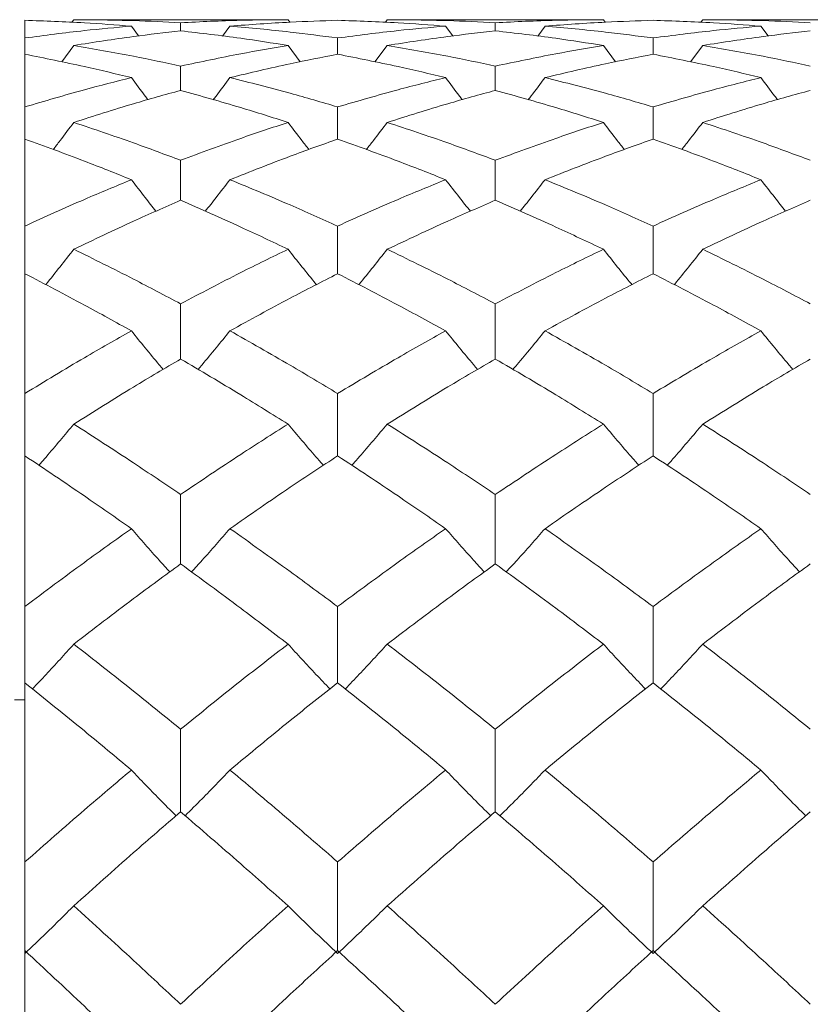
# Model space of a CAD drawing. Header units: inches. Extents: x 1 to 19.9, y 2.6 to 16.1.
# Tile 67 of 70: x 18.296 to 18.477, y 10.086 to 10.312. Entities that reach past the tile are written whole.
import ezdxf

# ---------------------------------------------------------------- set-up
doc = ezdxf.new("R2010")
doc.units = ezdxf.units.IN
doc.header["$MEASUREMENT"] = 0

msp = doc.modelspace()

# ---------------------------------------------------------------- linework, layer by layer
at = {"color": 7, "linetype": 'Continuous', "lineweight": 15}
for p, q in [((18.29716, 10.31193), (18.29716, 10.30788)), ((18.30839, 10.31208), (18.30794, 10.31147)), ((18.35755, 10.31208), (18.30839, 10.31208)), ((18.3329, 10.30952), (18.3329, 10.31138)), ((18.35755, 10.31208), (18.35797, 10.31151)), ((18.38033, 10.31208), (18.37989, 10.31147)), ((18.42994, 10.31208), (18.38033, 10.31208)), ((18.40513, 10.30952), (18.40513, 10.31138)), ((18.42994, 10.31208), (18.43036, 10.31151)), ((18.45275, 10.31208), (18.4523, 10.31147)), ((18.50201, 10.31208), (18.45275, 10.31208)), ((18.32159, 10.3106), (18.32325, 10.30835)), ((18.34423, 10.3106), (18.34254, 10.30832)), ((18.39371, 10.3106), (18.39539, 10.30835)), ((18.41655, 10.3106), (18.41486, 10.30832)), ((18.46609, 10.3106), (18.46775, 10.30835)), ((18.29716, 10.30788), (18.29716, 10.30415)), ((18.30839, 10.30616), (18.30561, 10.3024)), ((18.35755, 10.30616), (18.36035, 10.30242)), ((18.36894, 10.30415), (18.36894, 10.30788)), ((18.38033, 10.30616), (18.37751, 10.3024)), ((18.42994, 10.30616), (18.43275, 10.30242)), ((18.44135, 10.30415), (18.44135, 10.30788)), ((18.45275, 10.30616), (18.44993, 10.3024)), ((18.29716, 10.30415), (18.29716, 10.29206)), ((18.3329, 10.29586), (18.3329, 10.30143)), ((18.40513, 10.29586), (18.40513, 10.30143)), ((18.29716, 10.29206), (18.29716, 10.28468)), ((18.36894, 10.28468), (18.36894, 10.29206)), ((18.44135, 10.28468), (18.44135, 10.29206)), ((18.29716, 10.28468), (18.29716, 10.26474)), ((18.3329, 10.27064), (18.3329, 10.27982)), ((18.40513, 10.27064), (18.40513, 10.27982)), ((18.29716, 10.26474), (18.29716, 10.2538)), ((18.36894, 10.2538), (18.36894, 10.26474)), ((18.44135, 10.2538), (18.44135, 10.26474)), ((18.29716, 10.2538), (18.29716, 10.22633)), ((18.3329, 10.23424), (18.3329, 10.24689)), ((18.40513, 10.23424), (18.40513, 10.24689)), ((18.29716, 10.22633), (18.29716, 10.21202)), ((18.36894, 10.21202), (18.36894, 10.22633)), ((18.44135, 10.21202), (18.44135, 10.22633)), ((18.29716, 10.21202), (18.29716, 10.17745)), ((18.3329, 10.18724), (18.3329, 10.20316)), ((18.40513, 10.18724), (18.40513, 10.20316)), ((18.29716, 10.17745), (18.29716, 10.15999)), ((18.36894, 10.15999), (18.36894, 10.17745)), ((18.44135, 10.15999), (18.44135, 10.17745)), ((18.29716, 10.15999), (18.29716, 10.11886)), ((18.29716, 10.15607), (18.29475, 10.15607)), ((18.3329, 10.13038), (18.3329, 10.14931)), ((18.40513, 10.13038), (18.40513, 10.14931)), ((18.29716, 10.11886), (18.29716, 10.09853)), ((18.36894, 10.09853), (18.36894, 10.11886)), ((18.44135, 10.09853), (18.44135, 10.11886)), ((18.29716, 10.09853), (18.29716, 10.05149))]:
    msp.add_line(p, q, dxfattribs=at)
for points, knots in [([(18.29716, 10.31193), (18.30171, 10.31177), (18.30984, 10.31149), (18.318, 10.31087), (18.32159, 10.3106)], [0, 0, 0, 0, 0.559197, 1, 1, 1, 1]), ([(18.30839, 10.31208), (18.31295, 10.31204), (18.32111, 10.31197), (18.32929, 10.31156), (18.3329, 10.31138)], [0, 0, 0, 0, 0.559287, 1, 1, 1, 1]), ([(18.3329, 10.31138), (18.33749, 10.3116), (18.3457, 10.312), (18.35393, 10.31205), (18.35755, 10.31208)], [0, 0, 0, 0, 0.5594855, 1, 1, 1, 1]), ([(18.34423, 10.3106), (18.34883, 10.31094), (18.35706, 10.31155), (18.3653, 10.31181), (18.36894, 10.31193)], [0, 0, 0, 0, 0.559577, 1, 1, 1, 1]), ([(18.36894, 10.31193), (18.37356, 10.31177), (18.38181, 10.31149), (18.39008, 10.31087), (18.39371, 10.3106)], [0, 0, 0, 0, 0.559775, 1, 1, 1, 1]), ([(18.38033, 10.31208), (18.38496, 10.31204), (18.39323, 10.31197), (18.40149, 10.31156), (18.40513, 10.31138)], [0, 0, 0, 0, 0.559867, 1, 1, 1, 1]), ([(18.40513, 10.31138), (18.40977, 10.3116), (18.41804, 10.312), (18.4263, 10.31205), (18.42994, 10.31208)], [0, 0, 0, 0, 0.560066, 1, 1, 1, 1]), ([(18.41655, 10.3106), (18.42119, 10.31094), (18.42945, 10.31155), (18.43772, 10.31181), (18.44135, 10.31193)], [0, 0, 0, 0, 0.560157, 1, 1, 1, 1]), ([(18.44135, 10.31193), (18.44597, 10.31177), (18.45423, 10.31149), (18.46246, 10.31087), (18.46609, 10.3106)], [0, 0, 0, 0, 0.560356, 1, 1, 1, 1]), ([(18.45275, 10.31208), (18.45736, 10.31204), (18.4656, 10.31197), (18.47383, 10.31156), (18.47744, 10.31138)], [0, 0, 0, 0, 0.560447, 1, 1, 1, 1]), ([(18.29716, 10.30788), (18.30171, 10.30848), (18.30984, 10.30955), (18.318, 10.31028), (18.32159, 10.3106)], [0, 0, 0, 0, 0.559197, 1, 1, 1, 1]), ([(18.30839, 10.30616), (18.31295, 10.30688), (18.32111, 10.30816), (18.32929, 10.3091), (18.3329, 10.30952)], [0, 0, 0, 0, 0.559287, 1, 1, 1, 1]), ([(18.3329, 10.30952), (18.33749, 10.30898), (18.3457, 10.30803), (18.35393, 10.30673), (18.35755, 10.30616)], [0, 0, 0, 0, 0.559485, 1, 1, 1, 1]), ([(18.34423, 10.3106), (18.34883, 10.31018), (18.35706, 10.30944), (18.3653, 10.30835), (18.36894, 10.30788)], [0, 0, 0, 0, 0.559577, 1, 1, 1, 1]), ([(18.36894, 10.30788), (18.37356, 10.30848), (18.38181, 10.30955), (18.39008, 10.31028), (18.39371, 10.3106)], [0, 0, 0, 0, 0.559775, 1, 1, 1, 1]), ([(18.38033, 10.30616), (18.38496, 10.30688), (18.39323, 10.30816), (18.40149, 10.3091), (18.40513, 10.30952)], [0, 0, 0, 0, 0.559867, 1, 1, 1, 1]), ([(18.40513, 10.30952), (18.40977, 10.30898), (18.41804, 10.30803), (18.4263, 10.30673), (18.42994, 10.30616)], [0, 0, 0, 0, 0.560066, 1, 1, 1, 1]), ([(18.41655, 10.3106), (18.42119, 10.31018), (18.42945, 10.30944), (18.43772, 10.30835), (18.44135, 10.30788)], [0, 0, 0, 0, 0.560157, 1, 1, 1, 1]), ([(18.44135, 10.30788), (18.44597, 10.30848), (18.45423, 10.30955), (18.46246, 10.31028), (18.46609, 10.3106)], [0, 0, 0, 0, 0.560356, 1, 1, 1, 1]), ([(18.45275, 10.30616), (18.45736, 10.30688), (18.4656, 10.30816), (18.47383, 10.3091), (18.47744, 10.30952)], [0, 0, 0, 0, 0.560447, 1, 1, 1, 1]), ([(18.30839, 10.30616), (18.31295, 10.30537), (18.32111, 10.30396), (18.32929, 10.3022), (18.3329, 10.30143)], [0, 0, 0, 0, 0.559287, 1, 1, 1, 1]), ([(18.3329, 10.30143), (18.33749, 10.3024), (18.3457, 10.30415), (18.35393, 10.30555), (18.35755, 10.30616)], [0, 0, 0, 0, 0.559485, 1, 1, 1, 1]), ([(18.38033, 10.30616), (18.38496, 10.30537), (18.39323, 10.30396), (18.40149, 10.3022), (18.40513, 10.30143)], [0, 0, 0, 0, 0.559867, 1, 1, 1, 1]), ([(18.40513, 10.30143), (18.40977, 10.3024), (18.41804, 10.30415), (18.4263, 10.30555), (18.42994, 10.30616)], [0, 0, 0, 0, 0.560066, 1, 1, 1, 1]), ([(18.45275, 10.30616), (18.45736, 10.30537), (18.4656, 10.30396), (18.47383, 10.3022), (18.47744, 10.30143)], [0, 0, 0, 0, 0.560447, 1, 1, 1, 1]), ([(18.29716, 10.30415), (18.30171, 10.30324), (18.30984, 10.30162), (18.318, 10.29966), (18.32159, 10.29879)], [0, 0, 0, 0, 0.559197, 1, 1, 1, 1]), ([(18.34423, 10.29879), (18.34883, 10.29988), (18.35706, 10.30184), (18.3653, 10.30345), (18.36894, 10.30415)], [0, 0, 0, 0, 0.559577, 1, 1, 1, 1]), ([(18.36894, 10.30415), (18.37356, 10.30324), (18.38181, 10.30162), (18.39008, 10.29966), (18.39371, 10.29879)], [0, 0, 0, 0, 0.559775, 1, 1, 1, 1]), ([(18.41655, 10.29879), (18.42119, 10.29988), (18.42945, 10.30184), (18.43772, 10.30345), (18.44135, 10.30415)], [0, 0, 0, 0, 0.560157, 1, 1, 1, 1]), ([(18.44135, 10.30415), (18.44597, 10.30324), (18.45423, 10.30162), (18.46246, 10.29966), (18.46609, 10.29879)], [0, 0, 0, 0, 0.560356, 1, 1, 1, 1]), ([(18.29716, 10.29206), (18.30171, 10.29341), (18.30984, 10.29582), (18.318, 10.29788), (18.32159, 10.29879)], [0, 0, 0, 0, 0.559197, 1, 1, 1, 1]), ([(18.32159, 10.29879), (18.32265, 10.29738), (18.32391, 10.29568), (18.32519, 10.29401), (18.3254, 10.29373)], [0, 0, 0, 0, 0.836465, 1, 1, 1, 1]), ([(18.34423, 10.29879), (18.34317, 10.29738), (18.3419, 10.29568), (18.34061, 10.294), (18.3404, 10.29372)], [0, 0, 0, 0, 0.8321416, 1, 1, 1, 1]), ([(18.34423, 10.29879), (18.34883, 10.29763), (18.35706, 10.29555), (18.3653, 10.29313), (18.36894, 10.29206)], [0, 0, 0, 0, 0.559577, 1, 1, 1, 1]), ([(18.36894, 10.29206), (18.37356, 10.29341), (18.38181, 10.29582), (18.39008, 10.29788), (18.39371, 10.29879)], [0, 0, 0, 0, 0.559775, 1, 1, 1, 1]), ([(18.39371, 10.29879), (18.39478, 10.29738), (18.39605, 10.29569), (18.39734, 10.29401), (18.39756, 10.29373)], [0, 0, 0, 0, 0.833321, 1, 1, 1, 1]), ([(18.41655, 10.29879), (18.41549, 10.29738), (18.41421, 10.29568), (18.41291, 10.294), (18.41269, 10.29371)], [0, 0, 0, 0, 0.829898, 1, 1, 1, 1]), ([(18.41655, 10.29879), (18.42119, 10.29763), (18.42945, 10.29555), (18.43772, 10.29313), (18.44135, 10.29206)], [0, 0, 0, 0, 0.560157, 1, 1, 1, 1]), ([(18.44135, 10.29206), (18.44597, 10.29341), (18.45423, 10.29582), (18.46246, 10.29788), (18.46609, 10.29879)], [0, 0, 0, 0, 0.560356, 1, 1, 1, 1]), ([(18.46609, 10.29879), (18.46715, 10.29738), (18.46841, 10.29569), (18.4697, 10.29401), (18.46991, 10.29374)], [0, 0, 0, 0, 0.834888, 1, 1, 1, 1]), ([(18.30839, 10.28851), (18.31295, 10.28997), (18.32111, 10.29259), (18.32929, 10.29486), (18.3329, 10.29586)], [0, 0, 0, 0, 0.559287, 1, 1, 1, 1]), ([(18.3329, 10.29586), (18.33749, 10.29458), (18.3457, 10.29229), (18.35393, 10.28967), (18.35755, 10.28851)], [0, 0, 0, 0, 0.559485, 1, 1, 1, 1]), ([(18.38033, 10.28851), (18.38496, 10.28998), (18.39323, 10.29259), (18.40149, 10.29486), (18.40513, 10.29586)], [0, 0, 0, 0, 0.559867, 1, 1, 1, 1]), ([(18.40513, 10.29586), (18.40977, 10.29458), (18.41804, 10.29229), (18.4263, 10.28967), (18.42994, 10.28851)], [0, 0, 0, 0, 0.560066, 1, 1, 1, 1]), ([(18.45275, 10.28851), (18.45736, 10.28998), (18.4656, 10.29259), (18.47383, 10.29486), (18.47744, 10.29586)], [0, 0, 0, 0, 0.560447, 1, 1, 1, 1]), ([(18.30839, 10.28851), (18.30733, 10.28712), (18.30576, 10.28503), (18.30417, 10.28296), (18.30364, 10.28228)], [0, 0, 0, 0, 0.669866, 1, 1, 1, 1]), ([(18.30839, 10.28851), (18.31295, 10.28698), (18.32111, 10.28424), (18.32929, 10.28117), (18.3329, 10.27982)], [0, 0, 0, 0, 0.559287, 1, 1, 1, 1]), ([(18.3329, 10.27982), (18.33749, 10.28153), (18.3457, 10.28459), (18.35393, 10.28731), (18.35755, 10.28851)], [0, 0, 0, 0, 0.559485, 1, 1, 1, 1]), ([(18.35755, 10.28851), (18.35861, 10.28712), (18.3602, 10.28504), (18.36181, 10.28298), (18.36234, 10.28229)], [0, 0, 0, 0, 0.668322, 1, 1, 1, 1]), ([(18.38033, 10.28851), (18.37927, 10.28712), (18.37768, 10.28504), (18.37606, 10.28297), (18.37552, 10.28228)], [0, 0, 0, 0, 0.666156, 1, 1, 1, 1]), ([(18.38033, 10.28851), (18.38496, 10.28698), (18.39323, 10.28424), (18.40149, 10.28117), (18.40513, 10.27982)], [0, 0, 0, 0, 0.559867, 1, 1, 1, 1]), ([(18.40513, 10.27982), (18.40977, 10.28153), (18.41804, 10.28459), (18.4263, 10.28731), (18.42994, 10.28851)], [0, 0, 0, 0, 0.560066, 1, 1, 1, 1]), ([(18.42994, 10.28851), (18.431, 10.28712), (18.43259, 10.28504), (18.43421, 10.28298), (18.43475, 10.2823)], [0, 0, 0, 0, 0.667719, 1, 1, 1, 1]), ([(18.45275, 10.28851), (18.45169, 10.28712), (18.45009, 10.28504), (18.44847, 10.28297), (18.44793, 10.28228)], [0, 0, 0, 0, 0.666219, 1, 1, 1, 1]), ([(18.45275, 10.28851), (18.45736, 10.28698), (18.4656, 10.28424), (18.47383, 10.28117), (18.47744, 10.27982)], [0, 0, 0, 0, 0.560447, 1, 1, 1, 1]), ([(18.29716, 10.28468), (18.30171, 10.28303), (18.30984, 10.28008), (18.318, 10.27681), (18.32159, 10.27537)], [0, 0, 0, 0, 0.559197, 1, 1, 1, 1]), ([(18.34423, 10.27537), (18.34883, 10.27719), (18.35706, 10.28046), (18.3653, 10.28339), (18.36894, 10.28468)], [0, 0, 0, 0, 0.559577, 1, 1, 1, 1]), ([(18.36894, 10.28468), (18.37356, 10.28303), (18.38181, 10.28008), (18.39008, 10.27681), (18.39371, 10.27537)], [0, 0, 0, 0, 0.559775, 1, 1, 1, 1]), ([(18.41655, 10.27537), (18.42119, 10.27719), (18.42945, 10.28046), (18.43772, 10.28339), (18.44135, 10.28468)], [0, 0, 0, 0, 0.560157, 1, 1, 1, 1]), ([(18.44135, 10.28468), (18.44597, 10.28303), (18.45423, 10.28009), (18.46246, 10.27681), (18.46609, 10.27537)], [0, 0, 0, 0, 0.560356, 1, 1, 1, 1]), ([(18.29716, 10.26474), (18.30171, 10.26681), (18.30984, 10.27051), (18.318, 10.27388), (18.32159, 10.27537)], [0, 0, 0, 0, 0.559197, 1, 1, 1, 1]), ([(18.32159, 10.27537), (18.32265, 10.274), (18.32452, 10.27158), (18.32642, 10.26918), (18.32724, 10.26813)], [0, 0, 0, 0, 0.565263, 1, 1, 1, 1]), ([(18.34423, 10.27537), (18.34317, 10.274), (18.34129, 10.27158), (18.33939, 10.26917), (18.33855, 10.26812)], [0, 0, 0, 0, 0.563649, 1, 1, 1, 1]), ([(18.34423, 10.27537), (18.34883, 10.27347), (18.35706, 10.27008), (18.3653, 10.26637), (18.36894, 10.26474)], [0, 0, 0, 0, 0.559577, 1, 1, 1, 1]), ([(18.36894, 10.26474), (18.37356, 10.26681), (18.38181, 10.27051), (18.39008, 10.27388), (18.39371, 10.27537)], [0, 0, 0, 0, 0.559775, 1, 1, 1, 1]), ([(18.39371, 10.27537), (18.39478, 10.274), (18.39667, 10.27158), (18.39858, 10.26918), (18.39942, 10.26814)], [0, 0, 0, 0, 0.563174, 1, 1, 1, 1]), ([(18.41655, 10.27537), (18.41549, 10.274), (18.4136, 10.27158), (18.41168, 10.26918), (18.41084, 10.26812)], [0, 0, 0, 0, 0.562095, 1, 1, 1, 1]), ([(18.41655, 10.27537), (18.42119, 10.27347), (18.42945, 10.27009), (18.43772, 10.26637), (18.44135, 10.26474)], [0, 0, 0, 0, 0.560157, 1, 1, 1, 1]), ([(18.44135, 10.26474), (18.44597, 10.26681), (18.45423, 10.27051), (18.46246, 10.27388), (18.46609, 10.27537)], [0, 0, 0, 0, 0.560356, 1, 1, 1, 1]), ([(18.46609, 10.27537), (18.46715, 10.274), (18.46903, 10.27158), (18.47093, 10.26918), (18.47176, 10.26814)], [0, 0, 0, 0, 0.564284, 1, 1, 1, 1]), ([(18.30839, 10.25941), (18.31295, 10.26159), (18.32111, 10.26549), (18.32929, 10.26906), (18.3329, 10.27064)], [0, 0, 0, 0, 0.559287, 1, 1, 1, 1]), ([(18.3329, 10.27064), (18.33749, 10.26863), (18.3457, 10.26504), (18.35393, 10.26113), (18.35755, 10.25941)], [0, 0, 0, 0, 0.559485, 1, 1, 1, 1]), ([(18.38033, 10.25941), (18.38496, 10.26159), (18.39323, 10.26549), (18.40149, 10.26906), (18.40513, 10.27064)], [0, 0, 0, 0, 0.559867, 1, 1, 1, 1]), ([(18.40513, 10.27064), (18.40977, 10.26863), (18.41804, 10.26504), (18.4263, 10.26113), (18.42994, 10.25941)], [0, 0, 0, 0, 0.560066, 1, 1, 1, 1]), ([(18.45275, 10.25941), (18.45736, 10.26159), (18.4656, 10.26549), (18.47383, 10.26907), (18.47744, 10.27064)], [0, 0, 0, 0, 0.560447, 1, 1, 1, 1]), ([(18.30839, 10.25941), (18.30733, 10.25807), (18.30522, 10.25539), (18.30307, 10.25269), (18.30196, 10.25133), (18.30193, 10.25129)], [0, 0, 0, 0, 0.49335, 0.986699, 1, 1, 1, 1]), ([(18.30839, 10.25941), (18.31295, 10.25716), (18.32111, 10.25313), (18.32929, 10.2488), (18.3329, 10.24689)], [0, 0, 0, 0, 0.559287, 1, 1, 1, 1]), ([(18.3329, 10.24689), (18.33749, 10.24931), (18.3457, 10.25364), (18.35393, 10.25764), (18.35755, 10.25941)], [0, 0, 0, 0, 0.559485, 1, 1, 1, 1]), ([(18.35755, 10.25941), (18.35861, 10.25807), (18.36074, 10.25541), (18.36292, 10.25271), (18.36405, 10.25135), (18.36408, 10.2513)], [0, 0, 0, 0, 0.491483, 0.982966, 1, 1, 1, 1]), ([(18.38033, 10.25941), (18.37927, 10.25808), (18.37714, 10.25541), (18.37496, 10.25271), (18.37382, 10.25134), (18.37378, 10.25129)], [0, 0, 0, 0, 0.490586, 0.981173, 1, 1, 1, 1]), ([(18.38033, 10.25941), (18.38496, 10.25716), (18.39323, 10.25314), (18.40149, 10.2488), (18.40513, 10.24689)], [0, 0, 0, 0, 0.559867, 1, 1, 1, 1]), ([(18.40513, 10.24689), (18.40977, 10.24931), (18.41804, 10.25364), (18.4263, 10.25764), (18.42994, 10.25941)], [0, 0, 0, 0, 0.560066, 1, 1, 1, 1]), ([(18.42994, 10.25941), (18.43101, 10.25808), (18.43314, 10.25541), (18.43532, 10.25271), (18.43645, 10.25135), (18.43649, 10.2513)], [0, 0, 0, 0, 0.491066, 0.982132, 1, 1, 1, 1]), ([(18.45275, 10.25941), (18.45168, 10.25807), (18.44956, 10.25541), (18.44737, 10.2527), (18.44624, 10.25134), (18.4462, 10.25129)], [0, 0, 0, 0, 0.490618, 0.981236, 1, 1, 1, 1]), ([(18.45275, 10.25941), (18.45736, 10.25716), (18.4656, 10.25314), (18.47383, 10.2488), (18.47744, 10.24689)], [0, 0, 0, 0, 0.560447, 1, 1, 1, 1]), ([(18.29716, 10.2538), (18.30171, 10.25144), (18.30984, 10.24722), (18.318, 10.24269), (18.32159, 10.2407)], [0, 0, 0, 0, 0.559197, 1, 1, 1, 1]), ([(18.34423, 10.2407), (18.34883, 10.24323), (18.35706, 10.24775), (18.3653, 10.25195), (18.36894, 10.2538)], [0, 0, 0, 0, 0.559577, 1, 1, 1, 1]), ([(18.36894, 10.2538), (18.37356, 10.25144), (18.38181, 10.24722), (18.39008, 10.24269), (18.39371, 10.2407)], [0, 0, 0, 0, 0.559775, 1, 1, 1, 1]), ([(18.41655, 10.2407), (18.42119, 10.24323), (18.42945, 10.24775), (18.43772, 10.25195), (18.44135, 10.2538)], [0, 0, 0, 0, 0.560157, 1, 1, 1, 1]), ([(18.44135, 10.2538), (18.44597, 10.25144), (18.45423, 10.24723), (18.46246, 10.24269), (18.46609, 10.2407)], [0, 0, 0, 0, 0.560356, 1, 1, 1, 1]), ([(18.29716, 10.22633), (18.30171, 10.2291), (18.30984, 10.23404), (18.318, 10.23866), (18.32159, 10.2407)], [0, 0, 0, 0, 0.559197, 1, 1, 1, 1]), ([(18.32159, 10.2407), (18.32265, 10.23939), (18.32476, 10.23679), (18.3272, 10.23384), (18.32858, 10.23221), (18.32889, 10.23185)], [0, 0, 0, 0, 0.439182, 0.878364, 1, 1, 1, 1]), ([(18.34423, 10.2407), (18.34317, 10.2394), (18.34105, 10.2368), (18.33861, 10.23385), (18.33722, 10.23221), (18.33691, 10.23185)], [0, 0, 0, 0, 0.438369, 0.876737, 1, 1, 1, 1]), ([(18.34423, 10.2407), (18.34883, 10.2381), (18.35706, 10.23346), (18.3653, 10.22851), (18.36894, 10.22633)], [0, 0, 0, 0, 0.559577, 1, 1, 1, 1]), ([(18.36894, 10.22633), (18.37356, 10.2291), (18.38181, 10.23403), (18.39008, 10.23866), (18.39371, 10.2407)], [0, 0, 0, 0, 0.559775, 1, 1, 1, 1]), ([(18.39371, 10.2407), (18.39478, 10.2394), (18.39691, 10.23681), (18.39936, 10.23386), (18.40077, 10.23222), (18.40108, 10.23186)], [0, 0, 0, 0, 0.437569, 0.875137, 1, 1, 1, 1]), ([(18.41655, 10.2407), (18.41549, 10.2394), (18.41336, 10.23681), (18.4109, 10.23386), (18.40949, 10.23222), (18.40918, 10.23185)], [0, 0, 0, 0, 0.43714, 0.87428, 1, 1, 1, 1]), ([(18.41655, 10.2407), (18.42119, 10.2381), (18.42945, 10.23346), (18.43772, 10.22851), (18.44135, 10.22633)], [0, 0, 0, 0, 0.560157, 1, 1, 1, 1]), ([(18.44135, 10.22633), (18.44597, 10.2291), (18.45423, 10.23403), (18.46246, 10.23866), (18.46609, 10.2407)], [0, 0, 0, 0, 0.560356, 1, 1, 1, 1]), ([(18.46609, 10.2407), (18.46715, 10.2394), (18.46927, 10.2368), (18.47171, 10.23385), (18.47311, 10.23222), (18.47342, 10.23186)], [0, 0, 0, 0, 0.438459, 0.876918, 1, 1, 1, 1]), ([(18.30839, 10.21931), (18.31295, 10.22217), (18.32111, 10.2273), (18.32929, 10.23212), (18.3329, 10.23424)], [0, 0, 0, 0, 0.559287, 1, 1, 1, 1]), ([(18.3329, 10.23424), (18.33749, 10.23153), (18.3457, 10.2267), (18.35393, 10.22157), (18.35755, 10.21931)], [0, 0, 0, 0, 0.559485, 1, 1, 1, 1]), ([(18.38033, 10.21931), (18.38496, 10.22218), (18.39323, 10.2273), (18.40149, 10.23212), (18.40513, 10.23424)], [0, 0, 0, 0, 0.559867, 1, 1, 1, 1]), ([(18.40513, 10.23424), (18.40977, 10.23153), (18.41804, 10.2267), (18.4263, 10.22157), (18.42994, 10.21931)], [0, 0, 0, 0, 0.560066, 1, 1, 1, 1]), ([(18.45275, 10.21931), (18.45736, 10.22218), (18.4656, 10.2273), (18.47383, 10.23212), (18.47744, 10.23424)], [0, 0, 0, 0, 0.560447, 1, 1, 1, 1]), ([(18.30839, 10.21931), (18.30733, 10.21804), (18.30522, 10.21552), (18.30255, 10.21237), (18.30092, 10.21049), (18.30037, 10.20986)], [0, 0, 0, 0, 0.398587, 0.797173, 1, 1, 1, 1]), ([(18.30839, 10.21931), (18.31295, 10.21637), (18.32111, 10.21113), (18.32929, 10.20559), (18.3329, 10.20316)], [0, 0, 0, 0, 0.559287, 1, 1, 1, 1]), ([(18.3329, 10.20316), (18.33749, 10.20625), (18.3457, 10.21178), (18.35393, 10.217), (18.35755, 10.21931)], [0, 0, 0, 0, 0.559485, 1, 1, 1, 1]), ([(18.35755, 10.21931), (18.35861, 10.21805), (18.36074, 10.21553), (18.36344, 10.21238), (18.3651, 10.21051), (18.36567, 10.20986)], [0, 0, 0, 0, 0.396783, 0.793565, 1, 1, 1, 1]), ([(18.38033, 10.21931), (18.37927, 10.21805), (18.37714, 10.21554), (18.37443, 10.21239), (18.37277, 10.2105), (18.37219, 10.20986)], [0, 0, 0, 0, 0.396335, 0.79267, 1, 1, 1, 1]), ([(18.38033, 10.21931), (18.38496, 10.21637), (18.39323, 10.21113), (18.40149, 10.20559), (18.40513, 10.20316)], [0, 0, 0, 0, 0.5598669, 1, 1, 1, 1]), ([(18.40513, 10.20316), (18.40977, 10.20625), (18.41804, 10.21178), (18.4263, 10.21701), (18.42994, 10.21931)], [0, 0, 0, 0, 0.560066, 1, 1, 1, 1]), ([(18.42994, 10.21931), (18.43101, 10.21805), (18.43313, 10.21554), (18.43585, 10.21239), (18.43751, 10.21051), (18.43808, 10.20986)], [0, 0, 0, 0, 0.3964591, 0.7929182, 1, 1, 1, 1]), ([(18.45275, 10.21931), (18.45168, 10.21805), (18.44956, 10.21554), (18.44685, 10.21238), (18.44518, 10.2105), (18.44461, 10.20986)], [0, 0, 0, 0, 0.3963552, 0.7927105, 1, 1, 1, 1]), ([(18.45275, 10.21931), (18.45736, 10.21637), (18.4656, 10.21113), (18.47383, 10.20559), (18.47744, 10.20316)], [0, 0, 0, 0, 0.560447, 1, 1, 1, 1]), ([(18.29716, 10.21202), (18.30171, 10.20898), (18.30984, 10.20355), (18.318, 10.19784), (18.32159, 10.19532)], [0, 0, 0, 0, 0.559197, 1, 1, 1, 1]), ([(18.34423, 10.19532), (18.34883, 10.19852), (18.35706, 10.20423), (18.3653, 10.20964), (18.36894, 10.21202)], [0, 0, 0, 0, 0.559577, 1, 1, 1, 1]), ([(18.36894, 10.21202), (18.37356, 10.20898), (18.38181, 10.20356), (18.39008, 10.19784), (18.39371, 10.19532)], [0, 0, 0, 0, 0.559775, 1, 1, 1, 1]), ([(18.41655, 10.19532), (18.42119, 10.19852), (18.42945, 10.20423), (18.43772, 10.20964), (18.44135, 10.21202)], [0, 0, 0, 0, 0.560157, 1, 1, 1, 1]), ([(18.44135, 10.21202), (18.44597, 10.20898), (18.45423, 10.20356), (18.46246, 10.19784), (18.46609, 10.19532)], [0, 0, 0, 0, 0.560356, 1, 1, 1, 1]), ([(18.29716, 10.17745), (18.30171, 10.18086), (18.30984, 10.18696), (18.318, 10.19276), (18.32159, 10.19532)], [0, 0, 0, 0, 0.559197, 1, 1, 1, 1]), ([(18.32159, 10.19532), (18.32265, 10.19411), (18.32476, 10.19168), (18.3277, 10.18837), (18.32959, 10.18629), (18.3304, 10.1854)], [0, 0, 0, 0, 0.364622, 0.729243, 1, 1, 1, 1]), ([(18.34423, 10.19532), (18.34317, 10.19411), (18.34105, 10.19168), (18.33811, 10.18837), (18.33621, 10.18629), (18.33539, 10.1854)], [0, 0, 0, 0, 0.364133, 0.728266, 1, 1, 1, 1]), ([(18.34423, 10.19532), (18.34883, 10.19206), (18.35706, 10.18624), (18.3653, 10.18014), (18.36894, 10.17745)], [0, 0, 0, 0, 0.559577, 1, 1, 1, 1]), ([(18.36894, 10.17745), (18.37356, 10.18086), (18.38181, 10.18696), (18.39008, 10.19277), (18.39371, 10.19532)], [0, 0, 0, 0, 0.559775, 1, 1, 1, 1]), ([(18.39371, 10.19532), (18.39478, 10.19411), (18.39691, 10.19169), (18.39987, 10.18838), (18.40179, 10.1863), (18.40261, 10.1854)], [0, 0, 0, 0, 0.363283, 0.726566, 1, 1, 1, 1]), ([(18.41655, 10.19532), (18.41549, 10.19411), (18.41336, 10.19169), (18.4104, 10.18838), (18.40847, 10.1863), (18.40765, 10.1854)], [0, 0, 0, 0, 0.363108, 0.726215, 1, 1, 1, 1]), ([(18.41655, 10.19532), (18.42119, 10.19206), (18.42945, 10.18624), (18.43772, 10.18014), (18.44135, 10.17745)], [0, 0, 0, 0, 0.560157, 1, 1, 1, 1]), ([(18.44135, 10.17745), (18.44597, 10.18086), (18.45423, 10.18696), (18.46246, 10.19277), (18.46609, 10.19532)], [0, 0, 0, 0, 0.560356, 1, 1, 1, 1]), ([(18.46609, 10.19532), (18.46715, 10.19411), (18.46927, 10.19169), (18.47222, 10.18838), (18.47412, 10.18629), (18.47494, 10.1854)], [0, 0, 0, 0, 0.364034, 0.728068, 1, 1, 1, 1]), ([(18.30839, 10.16884), (18.31295, 10.17235), (18.32111, 10.17862), (18.32929, 10.1846), (18.3329, 10.18724)], [0, 0, 0, 0, 0.5592875, 1, 1, 1, 1]), ([(18.3329, 10.18724), (18.33749, 10.18388), (18.3457, 10.17788), (18.35393, 10.1716), (18.35755, 10.16884)], [0, 0, 0, 0, 0.559485, 1, 1, 1, 1]), ([(18.38033, 10.16884), (18.38496, 10.17235), (18.39323, 10.17862), (18.40149, 10.1846), (18.40513, 10.18724)], [0, 0, 0, 0, 0.559867, 1, 1, 1, 1]), ([(18.40513, 10.18724), (18.40977, 10.18388), (18.41804, 10.17788), (18.4263, 10.1716), (18.42994, 10.16884)], [0, 0, 0, 0, 0.560066, 1, 1, 1, 1]), ([(18.45275, 10.16884), (18.45736, 10.17235), (18.4656, 10.17862), (18.47383, 10.18461), (18.47744, 10.18724)], [0, 0, 0, 0, 0.560447, 1, 1, 1, 1]), ([(18.30839, 10.16884), (18.30733, 10.16767), (18.30522, 10.16534), (18.30207, 10.16191), (18.29995, 10.15967), (18.29891, 10.15857)], [0, 0, 0, 0, 0.3380369, 0.6760739, 1, 1, 1, 1]), ([(18.30839, 10.16884), (18.31295, 10.16527), (18.32111, 10.15889), (18.32929, 10.15224), (18.3329, 10.14931)], [0, 0, 0, 0, 0.5592875, 1, 1, 1, 1]), ([(18.3329, 10.14931), (18.33749, 10.15303), (18.3457, 10.15968), (18.35393, 10.16604), (18.35755, 10.16884)], [0, 0, 0, 0, 0.559485, 1, 1, 1, 1]), ([(18.35755, 10.16884), (18.35861, 10.16768), (18.36074, 10.16536), (18.36393, 10.16193), (18.36609, 10.15968), (18.36715, 10.15857)], [0, 0, 0, 0, 0.336377, 0.672754, 1, 1, 1, 1]), ([(18.38033, 10.16884), (18.37927, 10.16768), (18.37714, 10.16536), (18.37394, 10.16193), (18.37178, 10.15968), (18.37072, 10.15857)], [0, 0, 0, 0, 0.3361231, 0.6722463, 1, 1, 1, 1]), ([(18.38033, 10.16884), (18.38496, 10.16527), (18.39323, 10.15889), (18.40149, 10.15224), (18.40513, 10.14931)], [0, 0, 0, 0, 0.559867, 1, 1, 1, 1]), ([(18.40513, 10.14931), (18.40977, 10.15303), (18.41804, 10.15967), (18.4263, 10.16604), (18.42994, 10.16884)], [0, 0, 0, 0, 0.560066, 1, 1, 1, 1]), ([(18.42994, 10.16884), (18.431, 10.16768), (18.43313, 10.16536), (18.43634, 10.16193), (18.4385, 10.15968), (18.43957, 10.15857)], [0, 0, 0, 0, 0.3361053, 0.6722107, 1, 1, 1, 1]), ([(18.45275, 10.16884), (18.45168, 10.16768), (18.44956, 10.16536), (18.44636, 10.16193), (18.4442, 10.15968), (18.44313, 10.15857)], [0, 0, 0, 0, 0.336144, 0.672288, 1, 1, 1, 1]), ([(18.45275, 10.16884), (18.45736, 10.16527), (18.4656, 10.1589), (18.47383, 10.15224), (18.47744, 10.14931)], [0, 0, 0, 0, 0.560447, 1, 1, 1, 1]), ([(18.29716, 10.15999), (18.30171, 10.15632), (18.30984, 10.14977), (18.318, 10.14296), (18.32159, 10.13996)], [0, 0, 0, 0, 0.559197, 1, 1, 1, 1]), ([(18.34423, 10.13996), (18.34883, 10.14377), (18.35706, 10.15058), (18.3653, 10.15711), (18.36894, 10.15999)], [0, 0, 0, 0, 0.559577, 1, 1, 1, 1]), ([(18.36894, 10.15999), (18.37356, 10.15632), (18.38181, 10.14978), (18.39008, 10.14296), (18.39371, 10.13996)], [0, 0, 0, 0, 0.559775, 1, 1, 1, 1]), ([(18.41655, 10.13996), (18.42119, 10.14377), (18.42945, 10.15058), (18.43772, 10.15711), (18.44135, 10.15999)], [0, 0, 0, 0, 0.560157, 1, 1, 1, 1]), ([(18.44135, 10.15999), (18.44597, 10.15632), (18.45423, 10.14978), (18.46246, 10.14296), (18.46609, 10.13996)], [0, 0, 0, 0, 0.560356, 1, 1, 1, 1]), ([(18.29716, 10.11886), (18.30171, 10.12287), (18.30984, 10.13003), (18.318, 10.13692), (18.32159, 10.13996)], [0, 0, 0, 0, 0.559197, 1, 1, 1, 1]), ([(18.32159, 10.13996), (18.32265, 10.13885), (18.32476, 10.13663), (18.32817, 10.13313), (18.33055, 10.13075), (18.33184, 10.12946)], [0, 0, 0, 0, 0.3140841, 0.6281683, 1, 1, 1, 1]), ([(18.34423, 10.13996), (18.34317, 10.13885), (18.34105, 10.13664), (18.33763, 10.13314), (18.33525, 10.13076), (18.33395, 10.12946)], [0, 0, 0, 0, 0.3137476, 0.6274952, 1, 1, 1, 1]), ([(18.34423, 10.13996), (18.34883, 10.13609), (18.35706, 10.12918), (18.3653, 10.12202), (18.36894, 10.11886)], [0, 0, 0, 0, 0.559577, 1, 1, 1, 1]), ([(18.36894, 10.11886), (18.37356, 10.12287), (18.38181, 10.13003), (18.39008, 10.13693), (18.39371, 10.13996)], [0, 0, 0, 0, 0.559775, 1, 1, 1, 1]), ([(18.39371, 10.13996), (18.39478, 10.13886), (18.39691, 10.13665), (18.40035, 10.13314), (18.40276, 10.13076), (18.40407, 10.12946)], [0, 0, 0, 0, 0.3129275, 0.6258551, 1, 1, 1, 1]), ([(18.41655, 10.13996), (18.41549, 10.13886), (18.41336, 10.13665), (18.40992, 10.13314), (18.40751, 10.13076), (18.4062, 10.12946)], [0, 0, 0, 0, 0.312867, 0.625733, 1, 1, 1, 1]), ([(18.41655, 10.13996), (18.42119, 10.13609), (18.42945, 10.12919), (18.43772, 10.12202), (18.44135, 10.11886)], [0, 0, 0, 0, 0.560157, 1, 1, 1, 1]), ([(18.44135, 10.11886), (18.44597, 10.12287), (18.45423, 10.13003), (18.46246, 10.13693), (18.46609, 10.13996)], [0, 0, 0, 0, 0.560356, 1, 1, 1, 1]), ([(18.46609, 10.13996), (18.46715, 10.13885), (18.46927, 10.13664), (18.47269, 10.13314), (18.47508, 10.13076), (18.47638, 10.12946)], [0, 0, 0, 0, 0.313578, 0.627156, 1, 1, 1, 1]), ([(18.30839, 10.1088), (18.31295, 10.1129), (18.32111, 10.12022), (18.32929, 10.12727), (18.3329, 10.13038)], [0, 0, 0, 0, 0.559287, 1, 1, 1, 1]), ([(18.3329, 10.13038), (18.33749, 10.12642), (18.3457, 10.11935), (18.35393, 10.11203), (18.35755, 10.1088)], [0, 0, 0, 0, 0.559485, 1, 1, 1, 1]), ([(18.38033, 10.1088), (18.38496, 10.1129), (18.39323, 10.12022), (18.40149, 10.12727), (18.40513, 10.13038)], [0, 0, 0, 0, 0.559867, 1, 1, 1, 1]), ([(18.40513, 10.13038), (18.40977, 10.12642), (18.41804, 10.11935), (18.4263, 10.11202), (18.42994, 10.1088)], [0, 0, 0, 0, 0.560066, 1, 1, 1, 1]), ([(18.45275, 10.1088), (18.45736, 10.1129), (18.4656, 10.12021), (18.47383, 10.12727), (18.47744, 10.13038)], [0, 0, 0, 0, 0.560447, 1, 1, 1, 1]), ([(18.30839, 10.1088), (18.30733, 10.10775), (18.30523, 10.10565), (18.30149, 10.102), (18.29879, 10.09942), (18.29716, 10.09787)], [0, 0, 0, 0, 0.2858, 0.571601, 1, 1, 1, 1]), ([(18.30839, 10.1088), (18.31295, 10.10465), (18.32111, 10.09724), (18.32929, 10.08958), (18.3329, 10.08621)], [0, 0, 0, 0, 0.559287, 1, 1, 1, 1]), ([(18.3329, 10.08621), (18.33749, 10.09049), (18.3457, 10.09815), (18.35393, 10.10554), (18.35755, 10.1088)], [0, 0, 0, 0, 0.559485, 1, 1, 1, 1]), ([(18.35755, 10.1088), (18.35861, 10.10776), (18.36074, 10.10566), (18.36452, 10.10201), (18.36727, 10.09943), (18.36894, 10.09787)], [0, 0, 0, 0, 0.28433, 0.56866, 1, 1, 1, 1]), ([(18.38033, 10.1088), (18.37927, 10.10776), (18.37714, 10.10567), (18.37336, 10.10202), (18.3706, 10.09943), (18.36894, 10.09787)], [0, 0, 0, 0, 0.284185, 0.56837, 1, 1, 1, 1]), ([(18.38033, 10.1088), (18.38496, 10.10465), (18.39323, 10.09724), (18.40149, 10.08958), (18.40513, 10.08621)], [0, 0, 0, 0, 0.559867, 1, 1, 1, 1]), ([(18.40513, 10.08621), (18.40977, 10.0905), (18.41804, 10.09814), (18.4263, 10.10555), (18.42994, 10.1088)], [0, 0, 0, 0, 0.560066, 1, 1, 1, 1]), ([(18.42994, 10.1088), (18.431, 10.10776), (18.43313, 10.10567), (18.43692, 10.10202), (18.43968, 10.09943), (18.44135, 10.09787)], [0, 0, 0, 0, 0.2840981, 0.5681962, 1, 1, 1, 1]), ([(18.45275, 10.1088), (18.45168, 10.10776), (18.44956, 10.10567), (18.44577, 10.10201), (18.44301, 10.09943), (18.44135, 10.09787)], [0, 0, 0, 0, 0.284211, 0.568422, 1, 1, 1, 1]), ([(18.45275, 10.1088), (18.45736, 10.10465), (18.4656, 10.09724), (18.47383, 10.08958), (18.47744, 10.08621)], [0, 0, 0, 0, 0.560447, 1, 1, 1, 1]), ([(18.29716, 10.09853), (18.30171, 10.09429), (18.30984, 10.08672), (18.318, 10.07892), (18.32159, 10.07549)], [0, 0, 0, 0, 0.559197, 1, 1, 1, 1]), ([(18.34423, 10.07549), (18.34883, 10.07985), (18.35706, 10.08765), (18.3653, 10.0952), (18.36894, 10.09853)], [0, 0, 0, 0, 0.559577, 1, 1, 1, 1]), ([(18.36894, 10.09853), (18.37356, 10.09429), (18.38181, 10.08673), (18.39008, 10.07892), (18.39371, 10.07549)], [0, 0, 0, 0, 0.559775, 1, 1, 1, 1]), ([(18.41655, 10.07549), (18.42119, 10.07985), (18.42945, 10.08765), (18.43772, 10.0952), (18.44135, 10.09853)], [0, 0, 0, 0, 0.560157, 1, 1, 1, 1]), ([(18.44135, 10.09853), (18.44597, 10.09429), (18.45423, 10.08673), (18.46246, 10.07892), (18.46609, 10.07549)], [0, 0, 0, 0, 0.560356, 1, 1, 1, 1])]:
    msp.add_open_spline(points, degree=3, knots=knots, dxfattribs=at)

doc.saveas('drawing.dxf')
